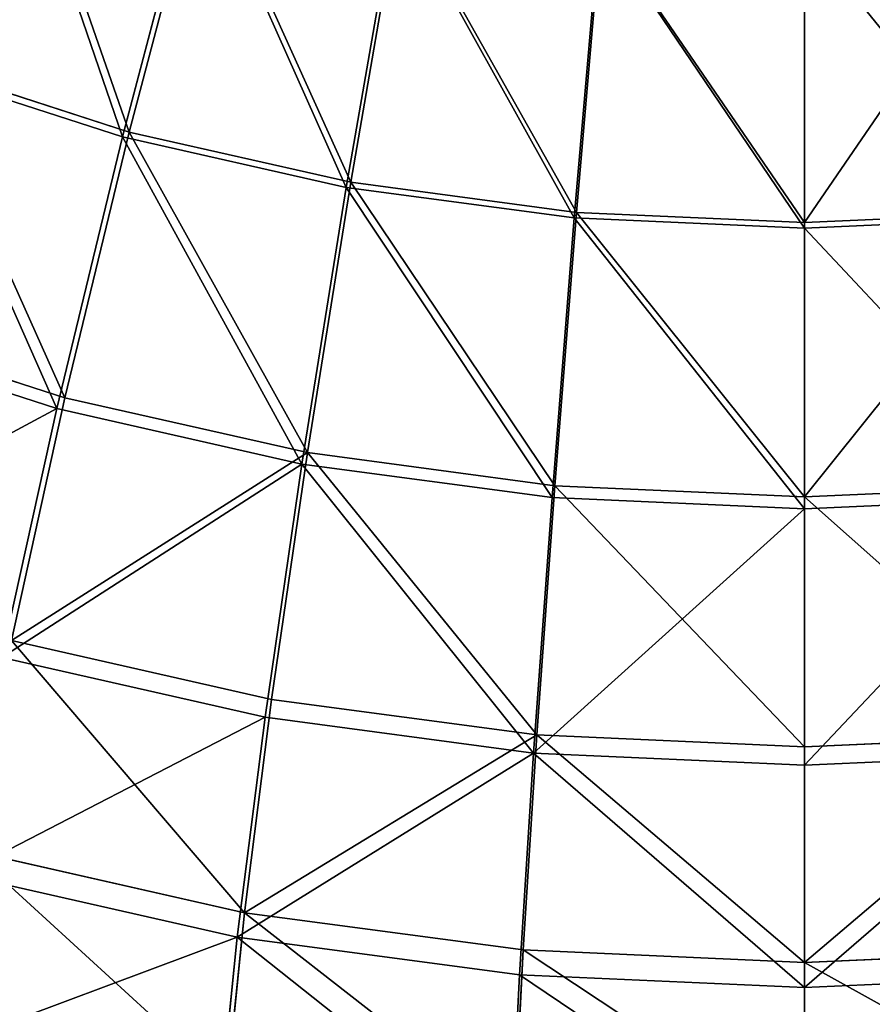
# Model space of a CAD drawing. Extents: x 61 to 680, y 107 to 1063.
# Tile 18 of 186: x 245 to 266, y 201 to 224. Entities that reach past the tile are written whole.
import ezdxf

# ---------------------------------------------------------------- set-up
doc = ezdxf.new("R2010")
doc.units = 0
doc.layers.get('0').update_dxf_attribs({"color": 13, "linetype": 'CONTINUOUS'})

# ---------------------------------------------------------------- blocks, each defined once
blk = doc.blocks.new('GROUP_5')
for p, q in [((72.521, 44.224, 151.839), (73.854, 48.619, 154.917)), ((73.76, 48.311, 155.742), (72.399, 43.824, 152.601)), ((76.561, 43.212, 151.839), (77.457, 47.717, 154.917)), ((77.394, 47.4, 155.742), (76.48, 42.802, 152.601)), ((80.682, 42.601, 151.839), (81.132, 47.172, 154.917)), ((84.842, 42.396, 151.839), (84.842, 46.989, 154.917)), ((81.1, 46.851, 155.742), (80.641, 42.185, 152.601)), ((84.842, 46.667, 155.742), (84.842, 41.978, 152.601)), ((68.599, 45.627, 151.839), (72.521, 44.224, 151.839)), ((72.399, 43.824, 152.601), (68.439, 45.241, 152.601)), ((71.344, 40.344, 148.095), (72.521, 44.224, 151.839)), ((72.521, 44.224, 151.839), (76.561, 43.212, 151.839)), ((72.399, 43.824, 152.601), (71.196, 39.856, 148.772)), ((76.48, 42.802, 152.601), (72.399, 43.824, 152.601)), ((75.77, 39.235, 148.095), (76.561, 43.212, 151.839)), ((76.561, 43.212, 151.839), (80.682, 42.601, 151.839)), ((76.48, 42.802, 152.601), (75.671, 38.736, 148.772)), ((80.641, 42.185, 152.601), (76.48, 42.802, 152.601)), ((80.284, 38.566, 148.095), (80.682, 42.601, 151.839)), ((80.682, 42.601, 151.839), (84.842, 42.396, 151.839)), ((84.842, 42.396, 151.839), (89.003, 42.601, 151.839)), ((84.842, 38.342, 148.095), (84.842, 42.396, 151.839)), ((80.641, 42.185, 152.601), (80.234, 38.059, 148.772)), ((84.842, 41.978, 152.601), (80.641, 42.185, 152.601)), ((89.044, 42.185, 152.601), (84.842, 41.978, 152.601)), ((67.047, 41.881, 148.095), (71.344, 40.344, 148.095)), ((84.842, 41.978, 152.601), (84.842, 37.832, 148.772)), ((71.196, 39.856, 148.772), (66.852, 41.411, 148.772)), ((70.369, 37.132, 143.837), (71.344, 40.344, 148.095)), ((71.344, 40.344, 148.095), (75.77, 39.235, 148.095)), ((71.196, 39.856, 148.772), (70.196, 36.561, 144.405)), ((75.671, 38.736, 148.772), (71.196, 39.856, 148.772)), ((75.115, 35.943, 143.837), (75.77, 39.235, 148.095)), ((75.77, 39.235, 148.095), (80.284, 38.566, 148.095)), ((75.671, 38.736, 148.772), (74.999, 35.358, 144.405)), ((80.234, 38.059, 148.772), (75.671, 38.736, 148.772)), ((79.955, 35.225, 143.837), (80.284, 38.566, 148.095)), ((80.284, 38.566, 148.095), (84.842, 38.342, 148.095)), ((84.842, 38.342, 148.095), (89.4, 38.566, 148.095)), ((84.842, 34.985, 143.837), (84.842, 38.342, 148.095)), ((80.234, 38.059, 148.772), (79.897, 34.632, 144.405)), ((84.842, 37.832, 148.772), (80.234, 38.059, 148.772)), ((89.45, 38.059, 148.772), (84.842, 37.832, 148.772)), ((84.842, 37.832, 148.772), (84.842, 34.389, 144.405)), ((70.369, 37.132, 143.837), (75.115, 35.943, 143.837)), ((74.999, 35.358, 144.405), (70.196, 36.561, 144.405)), ((74.622, 33.46, 139.239), (75.115, 35.943, 143.837)), ((75.115, 35.943, 143.837), (79.955, 35.225, 143.837)), ((74.999, 35.358, 144.405), (74.49, 32.799, 139.665)), ((79.897, 34.632, 144.405), (74.999, 35.358, 144.405)), ((79.707, 32.706, 139.239), (79.955, 35.225, 143.837)), ((79.955, 35.225, 143.837), (84.842, 34.985, 143.837)), ((84.842, 34.985, 143.837), (89.729, 35.225, 143.837)), ((84.842, 32.453, 139.239), (84.842, 34.985, 143.837)), ((69.634, 34.709, 139.239), (74.622, 33.46, 139.239)), ((79.897, 34.632, 144.405), (79.641, 32.035, 139.665)), ((84.842, 34.389, 144.405), (79.897, 34.632, 144.405)), ((89.787, 34.632, 144.405), (84.842, 34.389, 144.405)), ((84.842, 34.389, 144.405), (84.842, 31.78, 139.665)), ((74.49, 32.799, 139.665), (69.439, 34.064, 139.665)), ((74.306, 31.874, 134.476), (74.622, 33.46, 139.239)), ((74.622, 33.46, 139.239), (79.707, 32.706, 139.239)), ((74.49, 32.799, 139.665), (74.163, 31.157, 134.737)), ((79.641, 32.035, 139.665), (74.49, 32.799, 139.665)), ((79.549, 31.096, 134.476), (79.707, 32.706, 139.239)), ((79.707, 32.706, 139.239), (84.842, 32.453, 139.239)), ((84.842, 32.453, 139.239), (89.977, 32.706, 139.239)), ((84.842, 30.836, 134.476), (84.842, 32.453, 139.239)), ((79.641, 32.035, 139.665), (79.477, 30.369, 134.737)), ((84.842, 31.78, 139.665), (79.641, 32.035, 139.665)), ((90.043, 32.035, 139.665), (84.842, 31.78, 139.665)), ((84.842, 31.78, 139.665), (84.842, 30.105, 134.737))]:
    blk.add_line(p, q)
for centre, radius in [((84.842, 84.842), 76.358), ((84.842, 84.842, 134.737), 54.737)]:
    blk.add_circle(centre, radius)
mesh = blk.add_polyface()
corners = [(70.357, 49.871, 154.917), (72.521, 44.224, 151.839), (68.599, 45.627, 151.839), (73.854, 48.619, 154.917)]
mesh.append_faces([[corners[k] for k in face] for face in [(0, 1, 2), (1, 0, 3)]], dxfattribs={"vtx0": -1})
mesh = blk.add_polyface()
corners = [(72.399, 43.824, 152.601), (70.233, 49.573, 155.742), (68.439, 45.241, 152.601), (73.76, 48.311, 155.742)]
mesh.append_faces([[corners[k] for k in face] for face in [(0, 1, 2), (1, 0, 3)]], dxfattribs={"vtx0": -1})
mesh = blk.add_polyface()
corners = [(73.854, 48.619, 154.917), (76.561, 43.212, 151.839), (72.521, 44.224, 151.839), (77.457, 47.717, 154.917)]
mesh.append_faces([[corners[k] for k in face] for face in [(0, 1, 2), (1, 0, 3)]], dxfattribs={"vtx0": -1})
mesh = blk.add_polyface()
corners = [(76.48, 42.802, 152.601), (73.76, 48.311, 155.742), (72.399, 43.824, 152.601), (77.394, 47.4, 155.742)]
mesh.append_faces([[corners[k] for k in face] for face in [(0, 1, 2), (1, 0, 3)]], dxfattribs={"vtx0": -1})
mesh = blk.add_polyface()
corners = [(77.457, 47.717, 154.917), (80.682, 42.601, 151.839), (76.561, 43.212, 151.839), (81.132, 47.172, 154.917)]
mesh.append_faces([[corners[k] for k in face] for face in [(0, 1, 2), (1, 0, 3)]], dxfattribs={"vtx0": -1})
mesh = blk.add_polyface()
corners = [(80.641, 42.185, 152.601), (77.394, 47.4, 155.742), (76.48, 42.802, 152.601), (81.1, 46.851, 155.742)]
mesh.append_faces([[corners[k] for k in face] for face in [(0, 1, 2), (1, 0, 3)]], dxfattribs={"vtx0": -1})
mesh = blk.add_polyface()
corners = [(81.132, 47.172, 154.917), (84.842, 42.396, 151.839), (80.682, 42.601, 151.839), (84.842, 46.989, 154.917)]
mesh.append_faces([[corners[k] for k in face] for face in [(0, 1, 2), (1, 0, 3)]], dxfattribs={"vtx0": -1})
mesh = blk.add_polyface()
corners = [(88.552, 47.172, 154.917), (84.842, 42.396, 151.839), (84.842, 46.989, 154.917), (89.003, 42.601, 151.839)]
mesh.append_faces([[corners[k] for k in face] for face in [(0, 1, 2), (1, 0, 3)]], dxfattribs={"vtx0": -1})
mesh = blk.add_polyface()
corners = [(84.842, 41.978, 152.601), (81.1, 46.851, 155.742), (80.641, 42.185, 152.601), (84.842, 46.667, 155.742)]
mesh.append_faces([[corners[k] for k in face] for face in [(0, 1, 2), (1, 0, 3)]], dxfattribs={"vtx0": -1})
mesh = blk.add_polyface()
corners = [(89.044, 42.185, 152.601), (84.842, 46.667, 155.742), (84.842, 41.978, 152.601), (88.584, 46.851, 155.742)]
mesh.append_faces([[corners[k] for k in face] for face in [(0, 1, 2), (1, 0, 3)]], dxfattribs={"vtx0": -1})
mesh = blk.add_polyface()
corners = [(68.599, 45.627, 151.839), (71.344, 40.344, 148.095), (67.047, 41.881, 148.095), (72.521, 44.224, 151.839)]
mesh.append_faces([[corners[k] for k in face] for face in [(0, 1, 2), (1, 0, 3)]], dxfattribs={"vtx0": -1})
mesh = blk.add_polyface()
corners = [(71.196, 39.856, 148.772), (68.439, 45.241, 152.601), (66.852, 41.411, 148.772), (72.399, 43.824, 152.601)]
mesh.append_faces([[corners[k] for k in face] for face in [(0, 1, 2), (1, 0, 3)]], dxfattribs={"vtx0": -1})
mesh = blk.add_polyface()
corners = [(72.521, 44.224, 151.839), (75.77, 39.235, 148.095), (71.344, 40.344, 148.095), (76.561, 43.212, 151.839)]
mesh.append_faces([[corners[k] for k in face] for face in [(0, 1, 2), (1, 0, 3)]], dxfattribs={"vtx0": -1})
mesh = blk.add_polyface()
corners = [(75.671, 38.736, 148.772), (72.399, 43.824, 152.601), (71.196, 39.856, 148.772), (76.48, 42.802, 152.601)]
mesh.append_faces([[corners[k] for k in face] for face in [(0, 1, 2), (1, 0, 3)]], dxfattribs={"vtx0": -1})
mesh = blk.add_polyface()
corners = [(76.561, 43.212, 151.839), (80.284, 38.566, 148.095), (75.77, 39.235, 148.095), (80.682, 42.601, 151.839)]
mesh.append_faces([[corners[k] for k in face] for face in [(0, 1, 2), (1, 0, 3)]], dxfattribs={"vtx0": -1})
mesh = blk.add_polyface()
corners = [(80.234, 38.059, 148.772), (76.48, 42.802, 152.601), (75.671, 38.736, 148.772), (80.641, 42.185, 152.601)]
mesh.append_faces([[corners[k] for k in face] for face in [(0, 1, 2), (1, 0, 3)]], dxfattribs={"vtx0": -1})
mesh = blk.add_polyface()
corners = [(80.682, 42.601, 151.839), (84.842, 38.342, 148.095), (80.284, 38.566, 148.095), (84.842, 42.396, 151.839)]
mesh.append_faces([[corners[k] for k in face] for face in [(0, 1, 2), (1, 0, 3)]], dxfattribs={"vtx0": -1})
mesh = blk.add_polyface()
corners = [(89.003, 42.601, 151.839), (84.842, 38.342, 148.095), (84.842, 42.396, 151.839), (89.4, 38.566, 148.095)]
mesh.append_faces([[corners[k] for k in face] for face in [(0, 1, 2), (1, 0, 3)]], dxfattribs={"vtx0": -1})
mesh = blk.add_polyface()
corners = [(84.842, 37.832, 148.772), (80.641, 42.185, 152.601), (80.234, 38.059, 148.772), (84.842, 41.978, 152.601)]
mesh.append_faces([[corners[k] for k in face] for face in [(0, 1, 2), (1, 0, 3)]], dxfattribs={"vtx0": -1})
mesh = blk.add_polyface()
corners = [(89.45, 38.059, 148.772), (84.842, 41.978, 152.601), (84.842, 37.832, 148.772), (89.044, 42.185, 152.601)]
mesh.append_faces([[corners[k] for k in face] for face in [(0, 1, 2), (1, 0, 3)]], dxfattribs={"vtx0": -1})
mesh = blk.add_polyface()
corners = [(67.047, 41.881, 148.095), (70.369, 37.132, 143.837), (65.763, 38.78, 143.837), (71.344, 40.344, 148.095)]
mesh.append_faces([[corners[k] for k in face] for face in [(0, 1, 2), (1, 0, 3)]], dxfattribs={"vtx0": -1})
mesh = blk.add_polyface()
corners = [(71.196, 39.856, 148.772), (65.534, 38.229, 144.405), (70.196, 36.561, 144.405), (66.852, 41.411, 148.772)]
mesh.append_faces([[corners[k] for k in face] for face in [(0, 1, 2), (1, 0, 3)]], dxfattribs={"vtx0": -1})
mesh = blk.add_polyface()
corners = [(70.369, 37.132, 143.837), (75.77, 39.235, 148.095), (75.115, 35.943, 143.837), (71.344, 40.344, 148.095)]
mesh.append_faces([[corners[k] for k in face] for face in [(0, 1, 2), (1, 0, 3)]], dxfattribs={"vtx0": -1})
mesh = blk.add_polyface()
corners = [(75.671, 38.736, 148.772), (70.196, 36.561, 144.405), (74.999, 35.358, 144.405), (71.196, 39.856, 148.772)]
mesh.append_faces([[corners[k] for k in face] for face in [(0, 1, 2), (1, 0, 3)]], dxfattribs={"vtx0": -1})
mesh = blk.add_polyface()
corners = [(75.77, 39.235, 148.095), (79.955, 35.225, 143.837), (75.115, 35.943, 143.837), (80.284, 38.566, 148.095)]
mesh.append_faces([[corners[k] for k in face] for face in [(0, 1, 2), (1, 0, 3)]], dxfattribs={"vtx0": -1})
mesh = blk.add_polyface()
corners = [(79.897, 34.632, 144.405), (75.671, 38.736, 148.772), (74.999, 35.358, 144.405), (80.234, 38.059, 148.772)]
mesh.append_faces([[corners[k] for k in face] for face in [(0, 1, 2), (1, 0, 3)]], dxfattribs={"vtx0": -1})
mesh = blk.add_polyface()
corners = [(80.284, 38.566, 148.095), (84.842, 34.985, 143.837), (79.955, 35.225, 143.837), (84.842, 38.342, 148.095)]
mesh.append_faces([[corners[k] for k in face] for face in [(0, 1, 2), (1, 0, 3)]], dxfattribs={"vtx0": -1})
mesh = blk.add_polyface()
corners = [(84.842, 38.342, 148.095), (89.729, 35.225, 143.837), (84.842, 34.985, 143.837), (89.4, 38.566, 148.095)]
mesh.append_faces([[corners[k] for k in face] for face in [(0, 1, 2), (1, 0, 3)]], dxfattribs={"vtx0": -1})
mesh = blk.add_polyface()
corners = [(84.842, 37.832, 148.772), (79.897, 34.632, 144.405), (84.842, 34.389, 144.405), (80.234, 38.059, 148.772)]
mesh.append_faces([[corners[k] for k in face] for face in [(0, 1, 2), (1, 0, 3)]], dxfattribs={"vtx0": -1})
mesh = blk.add_polyface()
corners = [(89.45, 38.059, 148.772), (84.842, 34.389, 144.405), (89.787, 34.632, 144.405), (84.842, 37.832, 148.772)]
mesh.append_faces([[corners[k] for k in face] for face in [(0, 1, 2), (1, 0, 3)]], dxfattribs={"vtx0": -1})
mesh = blk.add_polyface()
corners = [(70.369, 37.132, 143.837), (74.622, 33.46, 139.239), (69.634, 34.709, 139.239), (75.115, 35.943, 143.837)]
mesh.append_faces([[corners[k] for k in face] for face in [(0, 1, 2), (1, 0, 3)]], dxfattribs={"vtx0": -1})
mesh = blk.add_polyface()
corners = [(74.999, 35.358, 144.405), (69.439, 34.064, 139.665), (74.49, 32.799, 139.665), (70.196, 36.561, 144.405)]
mesh.append_faces([[corners[k] for k in face] for face in [(0, 1, 2), (1, 0, 3)]], dxfattribs={"vtx0": -1})
mesh = blk.add_polyface()
corners = [(74.622, 33.46, 139.239), (79.955, 35.225, 143.837), (79.707, 32.706, 139.239), (75.115, 35.943, 143.837)]
mesh.append_faces([[corners[k] for k in face] for face in [(0, 1, 2), (1, 0, 3)]], dxfattribs={"vtx0": -1})
mesh = blk.add_polyface()
corners = [(79.897, 34.632, 144.405), (74.49, 32.799, 139.665), (79.641, 32.035, 139.665), (74.999, 35.358, 144.405)]
mesh.append_faces([[corners[k] for k in face] for face in [(0, 1, 2), (1, 0, 3)]], dxfattribs={"vtx0": -1})
mesh = blk.add_polyface()
corners = [(79.955, 35.225, 143.837), (84.842, 32.453, 139.239), (79.707, 32.706, 139.239), (84.842, 34.985, 143.837)]
mesh.append_faces([[corners[k] for k in face] for face in [(0, 1, 2), (1, 0, 3)]], dxfattribs={"vtx0": -1})
mesh = blk.add_polyface()
corners = [(84.842, 32.453, 139.239), (89.729, 35.225, 143.837), (89.977, 32.706, 139.239), (84.842, 34.985, 143.837)]
mesh.append_faces([[corners[k] for k in face] for face in [(0, 1, 2), (1, 0, 3)]], dxfattribs={"vtx0": -1})
mesh = blk.add_polyface()
corners = [(69.634, 34.709, 139.239), (74.306, 31.874, 134.476), (69.165, 33.161, 134.476), (74.622, 33.46, 139.239)]
mesh.append_faces([[corners[k] for k in face] for face in [(0, 1, 2), (1, 0, 3)]], dxfattribs={"vtx0": -1})
mesh = blk.add_polyface()
corners = [(84.842, 31.78, 139.665), (79.897, 34.632, 144.405), (79.641, 32.035, 139.665), (84.842, 34.389, 144.405)]
mesh.append_faces([[corners[k] for k in face] for face in [(0, 1, 2), (1, 0, 3)]], dxfattribs={"vtx0": -1})
mesh = blk.add_polyface()
corners = [(89.787, 34.632, 144.405), (84.842, 31.78, 139.665), (90.043, 32.035, 139.665), (84.842, 34.389, 144.405)]
mesh.append_faces([[corners[k] for k in face] for face in [(0, 1, 2), (1, 0, 3)]], dxfattribs={"vtx0": -1})
mesh = blk.add_polyface()
corners = [(74.49, 32.799, 139.665), (68.953, 32.462, 134.737), (74.163, 31.157, 134.737), (69.439, 34.064, 139.665)]
mesh.append_faces([[corners[k] for k in face] for face in [(0, 1, 2), (1, 0, 3)]], dxfattribs={"vtx0": -1})
mesh = blk.add_polyface()
corners = [(74.622, 33.46, 139.239), (79.549, 31.096, 134.476), (74.306, 31.874, 134.476), (79.707, 32.706, 139.239)]
mesh.append_faces([[corners[k] for k in face] for face in [(0, 1, 2), (1, 0, 3)]], dxfattribs={"vtx0": -1})
mesh = blk.add_polyface()
corners = [(79.477, 30.369, 134.737), (74.49, 32.799, 139.665), (74.163, 31.157, 134.737), (79.641, 32.035, 139.665)]
mesh.append_faces([[corners[k] for k in face] for face in [(0, 1, 2), (1, 0, 3)]], dxfattribs={"vtx0": -1})
mesh = blk.add_polyface()
corners = [(79.707, 32.706, 139.239), (84.842, 30.836, 134.476), (79.549, 31.096, 134.476), (84.842, 32.453, 139.239)]
mesh.append_faces([[corners[k] for k in face] for face in [(0, 1, 2), (1, 0, 3)]], dxfattribs={"vtx0": -1})
mesh = blk.add_polyface()
corners = [(84.842, 32.453, 139.239), (90.136, 31.096, 134.476), (84.842, 30.836, 134.476), (89.977, 32.706, 139.239)]
mesh.append_faces([[corners[k] for k in face] for face in [(0, 1, 2), (1, 0, 3)]], dxfattribs={"vtx0": -1})
mesh = blk.add_polyface()
corners = [(84.842, 30.105, 134.737), (79.641, 32.035, 139.665), (79.477, 30.369, 134.737), (84.842, 31.78, 139.665)]
mesh.append_faces([[corners[k] for k in face] for face in [(0, 1, 2), (1, 0, 3)]], dxfattribs={"vtx0": -1})
mesh = blk.add_polyface()
corners = [(90.043, 32.035, 139.665), (84.842, 30.105, 134.737), (90.207, 30.369, 134.737), (84.842, 31.78, 139.665)]
mesh.append_faces([[corners[k] for k in face] for face in [(0, 1, 2), (1, 0, 3)]], dxfattribs={"vtx0": -1})
blk = doc.blocks.new('GROUP_14')
at = {"xscale": 1.2, "yscale": 1.199999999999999}
blk.add_blockref('GROUP_5', (0, 0), dxfattribs=at)
blk = doc.blocks.new('GROUP_9')
at = {"extrusion": (0, 0.430511, 0.902585), "xscale": 1.1, "yscale": 1.1, "zscale": 1.1, "rotation": 180}
blk.add_blockref('GROUP_14', (-79.228, 613.189, 1262.098), dxfattribs=at)

msp = doc.modelspace()

# ---------------------------------------------------------------- block references
msp.add_blockref('GROUP_9', (72.909, 107.246, -0.5))

doc.saveas('drawing.dxf')
